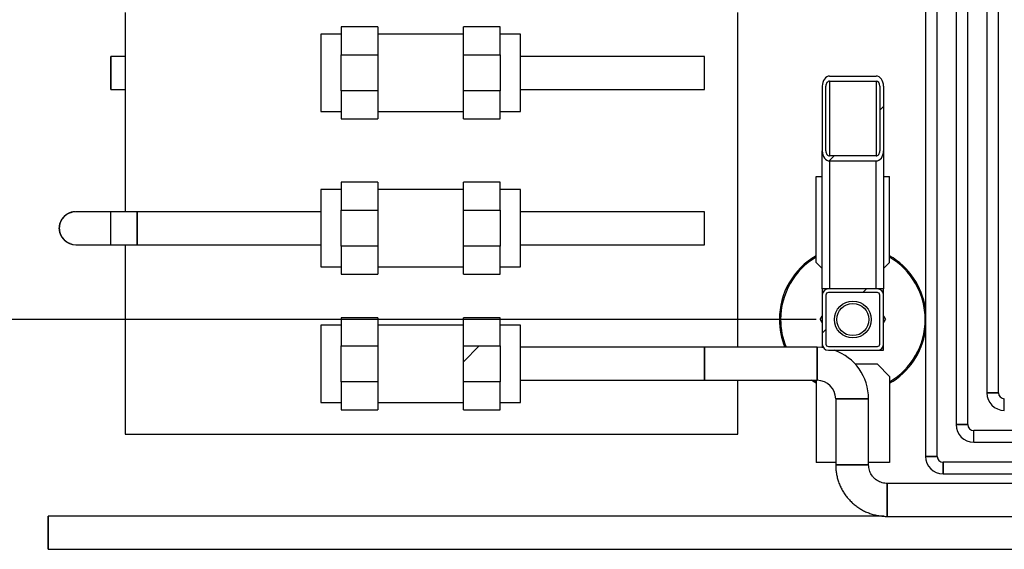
# Model space of a CAD drawing. Header units: millimetres. Extents: x 5 to 589, y 5 to 415.
# Tile 22 of 96: x 266 to 293, y 75 to 90. Entities that reach past the tile are written whole.
import ezdxf

# ---------------------------------------------------------------- set-up
doc = ezdxf.new("R2010")
doc.units = ezdxf.units.MM
doc.layers.add('COTES', color=1, linetype='Continuous')
doc.layers.add('TRAIT-FINS', color=9, linetype='Continuous')
doc.layers.add('TRAIT-FORT', color=4, linetype='Continuous', lineweight=25)
doc.styles.add('SLDTEXTSTYLE0', font='TXT', dxfattribs={"width": 0.75})
doc.dimstyles.new('SLDDIMSTYLE2', dxfattribs={"dimtxt": 3.5, "dimasz": 2, "dimexe": 0, "dimexo": 0.0625, "dimgap": 0.875, "dimtad": 1, "dimlfac": 30, "dimrnd": 1e-09, "dimzin": 12, "dimdsep": 46, "dimtxsty": 'SLDTEXTSTYLE0', "dimsah": 1, "dimcen": 0.09, "dimadec": 0, "dimazin": 3, "dimtfac": 1, "dimtofl": 0, "dimtmove": 0, "dimatfit": 3, "dimfxl": 0, "dimfrac": 2, "dimtolj": 1, "dimtzin": 12, "dimarcsym": 0})

# ---------------------------------------------------------------- blocks, each defined once
blk = doc.blocks.new('_D_17')
at = {"layer": 'COTES', "color": 1}
for p, q in [((287.744, 116.733), (254.654, 116.733)), ((255.654, 116.733), (255.654, 81.733)), ((287.745, 81.733), (254.654, 81.733))]:
    blk.add_line(p, q, dxfattribs=at)
for points in [[(255.654, 116.733), (255.154, 114.733), (256.154, 114.733)], [(255.654, 81.733), (256.154, 83.733), (255.154, 83.733)]]:
    blk.add_solid(points, dxfattribs=at)
at = {"layer": 'COTES', "color": 1, "insert": (251.142, 94.061), "char_height": 3.5, "attachment_point": 1, "rotation": 90, "style": 'SLDTEXTSTYLE0'}
blk.add_mtext('1050', dxfattribs=at)

msp = doc.modelspace()

# ---------------------------------------------------------------- hatches: boundary and pattern name
at = {"layer": 'TRAIT-FINS'}
h = msp.add_hatch(dxfattribs=at)
h.set_pattern_fill('ANSI31', color=9, style=0)
h.paths.add_polyline_path([(274.82038, 88.92273), (274.82038, 87.95069), (275.82038, 87.95069), (275.82038, 88.92273)], flags=0)
h = msp.add_hatch(dxfattribs=at)
h.set_pattern_fill('ANSI31', color=9, style=0)
h.paths.add_polyline_path([(279.15372, 87.95069), (279.15372, 88.92273), (278.15372, 88.92273), (278.15372, 87.95069)], flags=0)
h = msp.add_hatch(dxfattribs=at)
h.set_pattern_fill('ANSI31', color=9, angle=3e-322, style=0)
edge = h.paths.add_edge_path(flags=0)
edge.add_ellipse((288.11118, 86.31852), major_axis=(0, -0.27701), ratio=0.72198821, start_angle=270, end_angle=360)
edge.add_line((288.11118, 86.0415), (289.37784, 86.0415))
edge.add_ellipse((289.37784, 86.31852), major_axis=(0, 0.27701), ratio=0.72198821, start_angle=180, end_angle=270)
edge.add_line((289.57784, 86.31852), (289.57784, 88.07293))
edge.add_ellipse((289.37784, 88.07293), major_axis=(0, -0.27701), ratio=0.72198821, start_angle=90, end_angle=180)
edge.add_line((289.37784, 88.34994), (288.11118, 88.34994))
edge.add_ellipse((288.11118, 88.07293), major_axis=(0, 0.27701), ratio=0.72198821, start_angle=360, end_angle=450)
edge.add_line((287.91118, 88.07293), (287.91118, 86.31852))
edge = h.paths.add_edge_path(flags=0)
edge.add_line((288.11118, 88.21144), (289.37784, 88.21144))
edge.add_ellipse((289.37784, 88.07293), major_axis=(0, -0.13851), ratio=0.72198821, start_angle=90, end_angle=180, ccw=False)
edge.add_line((289.47784, 88.07293), (289.47784, 86.31852))
edge.add_ellipse((289.37784, 86.31852), major_axis=(0, -0.13851), ratio=0.72198821, start_angle=0, end_angle=90, ccw=False)
edge.add_line((289.37784, 86.18001), (288.11118, 86.18001))
edge.add_ellipse((288.11118, 86.31852), major_axis=(0, -0.13851), ratio=0.72198821, start_angle=-90, end_angle=0, ccw=False)
edge.add_line((288.01118, 86.31852), (288.01118, 88.07293))
edge.add_ellipse((288.11118, 88.07293), major_axis=(0, -0.13851), ratio=0.72198821, start_angle=180, end_angle=270, ccw=False)
h = msp.add_hatch(dxfattribs=at)
h.set_pattern_fill('ANSI31', color=9, style=0)
h.paths.add_polyline_path([(274.82038, 84.70199), (274.82038, 83.72995), (275.82038, 83.72995), (275.82038, 84.70199)], flags=0)
h = msp.add_hatch(dxfattribs=at)
h.set_pattern_fill('ANSI31', color=9, style=0)
h.paths.add_polyline_path([(279.15372, 83.72995), (279.15372, 84.70199), (278.15372, 84.70199), (278.15372, 83.72995)], flags=0)
h = msp.add_hatch(dxfattribs=at)
h.set_pattern_fill('ANSI31', color=9, angle=3e-322, style=0)
edge = h.paths.add_edge_path(flags=0)
edge.add_line((289.57784, 81.06649), (289.57784, 82.39976))
edge.add_arc((289.41118, 82.39976), 0.16667, 0, 90)
edge.add_line((289.41118, 82.56642), (288.07791, 82.56642))
edge.add_arc((288.07791, 82.39976), 0.16667, 90, 180)
edge.add_line((287.91124, 82.39976), (287.91124, 81.06649))
edge.add_arc((288.07791, 81.06649), 0.16667, 180, 270)
edge.add_line((288.07791, 80.89982), (289.41118, 80.89982))
edge.add_arc((289.41118, 81.06649), 0.16667, 270, 360)
edge = h.paths.add_edge_path(flags=0)
edge.add_arc((289.41118, 81.06649), 0.06667, -90, 0, ccw=False)
edge.add_line((289.41118, 80.99982), (288.07791, 80.99982))
edge.add_arc((288.07791, 81.06649), 0.06667, 180, 270, ccw=False)
edge.add_line((288.01124, 81.06649), (288.01124, 82.39976))
edge.add_arc((288.07791, 82.39976), 0.06667, 90, 180, ccw=False)
edge.add_line((288.07791, 82.46642), (289.41118, 82.46642))
edge.add_arc((289.41118, 82.39976), 0.06667, 0, 90, ccw=False)
edge.add_line((289.47784, 82.39976), (289.47784, 81.06649))
h = msp.add_hatch(dxfattribs=at)
h.set_pattern_fill('ANSI31', color=9, style=0)
h.paths.add_polyline_path([(274.82038, 81.01624), (274.82038, 80.0442), (275.82038, 80.0442), (275.82038, 81.01624)], flags=0)
h = msp.add_hatch(dxfattribs=at)
h.set_pattern_fill('ANSI31', color=9, style=0)
h.paths.add_polyline_path([(279.15372, 80.0442), (279.15372, 81.01624), (278.15372, 81.01624), (278.15372, 80.0442)], flags=0)

# ---------------------------------------------------------------- linework, layer by layer
at = {"layer": 'TRAIT-FORT', "color": 4, "linetype": 'Continuous', "lineweight": 25}
for p, q in [((292.3884, 100.85068), (292.3884, 79.74081)), ((292.70573, 79.74081), (292.70573, 100.85068)), ((291.55507, 97.51734), (291.55507, 78.87695)), ((291.8724, 78.87695), (291.8724, 97.51734)), ((290.72173, 94.18401), (290.72173, 78.01309)), ((291.03907, 78.01309), (291.03907, 94.18401)), ((268.94504, 90.0755), (268.94504, 84.6643)), ((285.6117, 80.97855), (285.6117, 90.0755)), ((274.82038, 89.48671), (274.27038, 89.48671)), ((274.27038, 89.48671), (274.27038, 87.38671)), ((275.82038, 89.68671), (274.82038, 89.68671)), ((274.82038, 89.68671), (274.82038, 88.92273)), ((275.82038, 89.68671), (275.82038, 88.92273)), ((278.15372, 89.48671), (275.82038, 89.48671)), ((279.15372, 89.68671), (278.15372, 89.68671)), ((278.15372, 88.92273), (278.15372, 89.68671)), ((279.15372, 88.92273), (279.15372, 89.68671)), ((279.70372, 89.48671), (279.15372, 89.48671)), ((279.70372, 87.38671), (279.70372, 89.48671)), ((268.94504, 88.88504), (268.55372, 88.88504)), ((268.55372, 88.88504), (268.55372, 88.43671)), ((274.82038, 88.92273), (275.82038, 88.92273)), ((274.82038, 87.95069), (274.82038, 88.92273)), ((275.82038, 88.92273), (275.82038, 87.95069)), ((278.15372, 88.92273), (279.15372, 88.92273)), ((278.15372, 87.95069), (278.15372, 88.92273)), ((279.15372, 88.92273), (279.15372, 87.95069)), ((284.70372, 88.88504), (279.70372, 88.88504)), ((284.70372, 88.43671), (284.70372, 88.88504)), ((268.55372, 88.43671), (268.55372, 87.98837)), ((284.70372, 87.98837), (284.70372, 88.43671)), ((288.11118, 88.34994), (289.37784, 88.34994)), ((288.11118, 88.21144), (289.37784, 88.21144)), ((288.11118, 88.21144), (288.11118, 86.18001)), ((289.37784, 88.21144), (289.37784, 86.18001)), ((268.55372, 87.98837), (268.94504, 87.98837)), ((275.82038, 87.95069), (274.82038, 87.95069)), ((274.82038, 87.95069), (274.82038, 87.18671)), ((275.82038, 87.95069), (275.82038, 87.18671)), ((279.15372, 87.95069), (278.15372, 87.95069)), ((278.15372, 87.18671), (278.15372, 87.95069)), ((279.15372, 87.18671), (279.15372, 87.95069)), ((279.70372, 87.98837), (284.70372, 87.98837)), ((287.91118, 88.07293), (287.91118, 86.31852)), ((288.01118, 86.31852), (288.01118, 88.07293)), ((289.47784, 88.07293), (289.47784, 86.31852)), ((289.57784, 88.07293), (289.57784, 86.31852)), ((274.27038, 87.38671), (274.82038, 87.38671)), ((275.82038, 87.38671), (278.15372, 87.38671)), ((279.15372, 87.38671), (279.70372, 87.38671)), ((274.82038, 87.18671), (275.82038, 87.18671)), ((278.15372, 87.18671), (279.15372, 87.18671)), ((287.91118, 82.56642), (287.91118, 86.31852)), ((289.57784, 86.31852), (289.57784, 82.56642)), ((289.37784, 86.18001), (288.11118, 86.18001)), ((288.11118, 86.0415), (288.11118, 82.56642)), ((289.37784, 86.0415), (288.11118, 86.0415)), ((289.37784, 82.56642), (289.37784, 86.0415)), ((275.82038, 85.46597), (274.82038, 85.46597)), ((274.82038, 85.46597), (274.82038, 84.70199)), ((275.82038, 85.46597), (275.82038, 84.70199)), ((279.15372, 85.46597), (278.15372, 85.46597)), ((278.15372, 84.70199), (278.15372, 85.46597)), ((279.15372, 84.70199), (279.15372, 85.46597)), ((287.74454, 85.61646), (287.91118, 85.61646)), ((287.74454, 83.28312), (287.74454, 85.61646)), ((289.57784, 85.61646), (289.74454, 85.61646)), ((289.74454, 83.28312), (289.74454, 85.61646)), ((274.82038, 85.26597), (274.27038, 85.26597)), ((274.27038, 85.26597), (274.27038, 83.16597)), ((278.15372, 85.26597), (275.82038, 85.26597)), ((279.70372, 85.26597), (279.15372, 85.26597)), ((279.70372, 83.16597), (279.70372, 85.26597)), ((268.55372, 84.6643), (267.60372, 84.6643)), ((269.27038, 84.6643), (268.55372, 84.6643)), ((268.55372, 84.21597), (268.55372, 84.6643)), ((274.27038, 84.6643), (269.27038, 84.6643)), ((269.27038, 84.6643), (269.27038, 84.21597)), ((274.82038, 84.70199), (275.82038, 84.70199)), ((274.82038, 83.72995), (274.82038, 84.70199)), ((275.82038, 84.70199), (275.82038, 83.72995)), ((278.15372, 83.72995), (278.15372, 84.70199)), ((278.15372, 84.70199), (279.15372, 84.70199)), ((279.15372, 84.70199), (279.15372, 83.72995)), ((284.70372, 84.6643), (279.70372, 84.6643)), ((284.70372, 84.21597), (284.70372, 84.6643)), ((268.55372, 83.76764), (268.55372, 84.21597)), ((269.27038, 84.21597), (269.27038, 83.76764)), ((284.70372, 83.76764), (284.70372, 84.21597)), ((267.60372, 83.76764), (268.55372, 83.76764)), ((268.55372, 83.76764), (269.27038, 83.76764)), ((268.94504, 83.76764), (268.94504, 78.61636)), ((269.27038, 83.76764), (274.27038, 83.76764)), ((275.82038, 83.72995), (274.82038, 83.72995)), ((274.82038, 83.72995), (274.82038, 82.96597)), ((275.82038, 83.72995), (275.82038, 82.96597)), ((279.15372, 83.72995), (278.15372, 83.72995)), ((278.15372, 82.96597), (278.15372, 83.72995)), ((279.15372, 82.96597), (279.15372, 83.72995)), ((279.70372, 83.76764), (284.70372, 83.76764)), ((274.27038, 83.16597), (274.82038, 83.16597)), ((275.82038, 83.16597), (278.15372, 83.16597)), ((279.15372, 83.16597), (279.70372, 83.16597)), ((287.74454, 83.28312), (287.91118, 83.11649)), ((289.57784, 83.11642), (289.74454, 83.28312)), ((274.82038, 82.96597), (275.82038, 82.96597)), ((278.15372, 82.96597), (279.15372, 82.96597)), ((288.07791, 82.56642), (287.91118, 82.56642)), ((287.91121, 82.56646), (287.91121, 82.39976)), ((289.41118, 82.56642), (288.07791, 82.56642)), ((289.57784, 82.56642), (289.41118, 82.56642)), ((289.57788, 82.39976), (289.57788, 82.56646)), ((287.91124, 82.39976), (287.91124, 81.06649)), ((288.01124, 82.39976), (288.01124, 81.06649)), ((289.41118, 82.46642), (288.07791, 82.46642)), ((289.47784, 81.06649), (289.47784, 82.39976)), ((289.57784, 81.06649), (289.57784, 82.39976)), ((275.82038, 81.78022), (274.82038, 81.78022)), ((274.82038, 81.78022), (274.82038, 81.01624)), ((275.82038, 81.78022), (275.82038, 81.01624)), ((279.15372, 81.78022), (278.15372, 81.78022)), ((278.15372, 81.01624), (278.15372, 81.78022)), ((279.15372, 81.01624), (279.15372, 81.78022)), ((287.85927, 81.73312), (287.91124, 81.82314)), ((287.85927, 81.73312), (287.91124, 81.64311)), ((289.57784, 81.82314), (289.62981, 81.73312)), ((289.57784, 81.64311), (289.62981, 81.73312)), ((274.82038, 81.58022), (274.27038, 81.58022)), ((274.27038, 81.58022), (274.27038, 79.48022)), ((278.15372, 81.58022), (275.82038, 81.58022)), ((279.70372, 81.58022), (279.15372, 81.58022)), ((279.70372, 79.48022), (279.70372, 81.58022)), ((274.82038, 81.01624), (275.82038, 81.01624)), ((274.82038, 80.0442), (274.82038, 81.01624)), ((275.82038, 81.01624), (275.82038, 80.0442)), ((278.15372, 81.01624), (279.15372, 81.01624)), ((278.15372, 80.0442), (278.15372, 81.01624)), ((279.15372, 81.01624), (279.15372, 80.0442)), ((284.70372, 80.97855), (279.70372, 80.97855)), ((287.77492, 80.97855), (284.70372, 80.97855)), ((284.70372, 80.97855), (284.70372, 80.53022)), ((287.77492, 80.53022), (287.77492, 80.97855)), ((287.77492, 80.97855), (287.77492, 80.08189)), ((287.91121, 81.06649), (287.91121, 80.97055)), ((288.07791, 80.99982), (289.41118, 80.99982)), ((288.07791, 80.89982), (289.41118, 80.89982)), ((289.41118, 80.89979), (289.57788, 80.89979)), ((289.57788, 80.89979), (289.57788, 81.06649)), ((284.70372, 80.53022), (284.70372, 80.08189)), ((287.77492, 80.08189), (287.77492, 80.53022)), ((289.41121, 80.51646), (288.81357, 80.51646)), ((289.74454, 80.18312), (289.41121, 80.51646)), ((289.74454, 80.18312), (289.74454, 77.84979)), ((274.82038, 80.0442), (274.82038, 79.28022)), ((275.82038, 80.0442), (274.82038, 80.0442)), ((275.82038, 80.0442), (275.82038, 79.28022)), ((278.15372, 79.28022), (278.15372, 80.0442)), ((279.15372, 80.0442), (278.15372, 80.0442)), ((279.15372, 79.28022), (279.15372, 80.0442)), ((279.70372, 80.08189), (284.70372, 80.08189)), ((284.70372, 80.08189), (287.77492, 80.08189)), ((285.6117, 78.61636), (285.6117, 80.08189)), ((287.74454, 80.08189), (287.74454, 77.84979)), ((288.27659, 79.58022), (288.27659, 77.7819)), ((289.17326, 79.58022), (288.27659, 79.58022)), ((288.27659, 79.58022), (288.72492, 79.58022)), ((288.72492, 79.58022), (289.17326, 79.58022)), ((289.17326, 77.7819), (289.17326, 79.58022)), ((292.70573, 79.74081), (292.3884, 79.74081)), ((292.8644, 79.26481), (292.8644, 79.58214)), ((274.27038, 79.48022), (274.82038, 79.48022)), ((275.82038, 79.48022), (278.15372, 79.48022)), ((279.15372, 79.48022), (279.70372, 79.48022)), ((274.82038, 79.28022), (275.82038, 79.28022)), ((278.15372, 79.28022), (279.15372, 79.28022)), ((291.8724, 78.87695), (291.55507, 78.87695)), ((291.55507, 78.87695), (291.71373, 78.87695)), ((291.71373, 78.87695), (291.8724, 78.87695)), ((268.94504, 78.61636), (285.6117, 78.61636)), ((320.49385, 78.71828), (292.03107, 78.71828)), ((292.03107, 78.55962), (292.03107, 78.71828)), ((292.03107, 78.40095), (292.03107, 78.55962)), ((292.03107, 78.40095), (320.49385, 78.40095)), ((291.03907, 78.01309), (290.72173, 78.01309)), ((288.27659, 77.84979), (287.74454, 77.84979)), ((288.27659, 77.7819), (289.17326, 77.7819)), ((289.17326, 77.7819), (288.27659, 77.7819)), ((289.74454, 77.84979), (289.17326, 77.84979)), ((321.82719, 77.85443), (291.19773, 77.85443)), ((291.19773, 77.53709), (291.19773, 77.85443)), ((291.19773, 77.85443), (291.19773, 77.69576)), ((291.19773, 77.69576), (291.19773, 77.53709)), ((291.19773, 77.53709), (321.82719, 77.53709)), ((326.49744, 77.28024), (289.67492, 77.28024)), ((289.59756, 76.38649), (266.85284, 76.3861)), ((289.67492, 76.38357), (326.49744, 76.38357)), ((266.85285, 75.48944), (402.16493, 75.4917))]:
    msp.add_line(p, q, dxfattribs=at)
at = {"layer": 'TRAIT-FORT', "color": 4, "linetype": 'Continuous', "lineweight": 25, "flags": 128}
for points in [[(287.93656, 80.96918), (287.90395, 80.97259), (287.77492, 80.97855)], [(287.74454, 80.00107), (287.65741, 80.05439), (287.61609, 80.08189)], [(287.67628, 80.08189), (287.69591, 80.06935), (287.74454, 80.03967)], [(289.67492, 77.28024), (289.67492, 77.2787), (289.67492, 77.26652), (289.67492, 77.24247), (289.67492, 77.20723), (289.67492, 77.16175), (289.67492, 77.10727), (289.67492, 77.04529), (289.67492, 76.97748), (289.67492, 76.9057), (289.67492, 76.8319)], [(289.67492, 76.8319), (289.67492, 76.75811), (289.67492, 76.68633), (289.67492, 76.61852), (289.67492, 76.55653), (289.67492, 76.50205), (289.67492, 76.45657), (289.67492, 76.42133), (289.67492, 76.39729), (289.67492, 76.3851), (289.67492, 76.38376)], [(266.85293, 75.93777), (266.85293, 75.86398), (266.85293, 75.7922), (266.85292, 75.72439), (266.85292, 75.6624), (266.85291, 75.60792), (266.8529, 75.56244), (266.85289, 75.5272), (266.85287, 75.50316), (266.85286, 75.49097), (266.85285, 75.49097), (266.85283, 75.50316), (266.85282, 75.5272), (266.85281, 75.56244), (266.85279, 75.60792), (266.85278, 75.6624), (266.85277, 75.72439), (266.85277, 75.7922), (266.85276, 75.86398), (266.85276, 75.93777), (266.85276, 76.01156), (266.85276, 76.08334), (266.85277, 76.15115), (266.85277, 76.21314), (266.85278, 76.26762), (266.85279, 76.3131), (266.8528, 76.34834), (266.85282, 76.37239), (266.85283, 76.38457), (266.85285, 76.38457), (266.85286, 76.37239), (266.85287, 76.34834), (266.85289, 76.3131), (266.8529, 76.26762), (266.85291, 76.21314), (266.85292, 76.15115), (266.85292, 76.08334), (266.85293, 76.01156), (266.85293, 75.93777)]]:
    msp.add_lwpolyline(points, dxfattribs=at)
at = {"layer": 'TRAIT-FORT', "color": 4, "linetype": 'Continuous', "lineweight": 25}
for radius in [0.5, 0.43685]:
    msp.add_circle((288.74454, 81.73312), radius, dxfattribs=at)
for centre, radius, start, end in [((267.60372, 84.21597), 0.44833, 90, 270), ((267.60372, 84.21597), 0.44833, 90, 180), ((267.60372, 84.21597), 0.44833, 180, 270), ((288.74454, 81.73312), 2, 120, 180), ((288.74454, 81.73312), 1.96667, 120.562275, 180), ((288.74454, 81.73312), 2, 8.661718, 60), ((288.74454, 81.73312), 1.96667, 300.562275, 59.437725), ((288.07791, 82.39976), 0.16667, 90, 180), ((289.41118, 82.39976), 0.16667, 0, 90), ((288.07791, 82.39976), 0.06667, 90, 180), ((289.41118, 82.39976), 0.06667, 0, 90), ((288.74454, 81.73312), 2, 180, 202.165602), ((288.74454, 81.73312), 1.96667, 180, 202.561788), ((288.74454, 81.73312), 2, 300, 351.338282), ((288.07791, 81.06649), 0.16667, 180, 270), ((288.07791, 81.06649), 0.06667, 180, 270), ((287.77492, 79.58022), 1.39833, 360, 70.681999), ((289.41118, 81.06649), 0.06667, 270, 0), ((289.41118, 81.06649), 0.16667, 270, 0), ((287.77492, 79.58022), 0.50167, 360, 90), ((292.8644, 79.74081), 0.476, 180, 270), ((292.8644, 79.74081), 0.15867, 180, 270), ((292.03107, 78.87695), 0.476, 180, 270), ((292.03107, 78.87695), 0.15867, 180, 270), ((291.19773, 78.01309), 0.476, 180, 270), ((291.19773, 78.01309), 0.15867, 180, 270), ((579.6704, 76.95003), 289.99566, 179.93476, 180.0233393), ((579.87397, 76.7138), 290.19923, 179.9766832, 180.0652003)]:
    msp.add_arc(centre, radius, start, end, dxfattribs=at)
for centre, major_axis, start_param, end_param in [((288.11118, 88.07293), (0, 0.27701), 0, 1.57079633), ((288.11118, 88.07293), (0, -0.13851), 3.14159265, 4.71238898), ((289.37784, 88.07293), (0, -0.27701), 1.57079633, 3.14159265), ((289.37784, 88.07293), (0, -0.13851), 1.57079633, 3.14159265), ((288.11118, 86.31852), (0, -0.27701), 4.71238898, 6.28318531), ((288.11118, 86.31852), (0, -0.13851), 4.71238898, 6.28318531), ((289.37784, 86.31852), (0, 0.27701), 3.14159265, 4.71238898), ((289.37784, 86.31852), (0, -0.13851), 0, 1.57079633)]:
    msp.add_ellipse(centre, major_axis=major_axis, ratio=0.72198821, start_param=start_param, end_param=end_param, dxfattribs=at)
for points, knots in [([(268.55372, 87.98837), (268.55372, 87.98983), (268.55372, 87.99283), (268.55372, 88.01777), (268.55372, 88.05913), (268.55372, 88.11745), (268.55372, 88.18913), (268.55372, 88.26948), (268.55372, 88.35304), (268.55372, 88.43671), (268.55372, 88.52038), (268.55372, 88.60394), (268.55372, 88.68429), (268.55372, 88.75597), (268.55372, 88.81429), (268.55372, 88.85565), (268.55372, 88.88059), (268.55372, 88.88359), (268.55372, 88.88504)], [0, 0, 0, 0, 0.05825802, 0.12000566, 0.18432041, 0.25, 0.31567959, 0.37999434, 0.44174198, 0.5, 0.55825802, 0.62000566, 0.68432041, 0.75, 0.81567959, 0.87999434, 0.94174198, 1, 1, 1, 1]), ([(284.70372, 87.98837), (284.70372, 87.98983), (284.70372, 87.99283), (284.70372, 88.01777), (284.70372, 88.05913), (284.70372, 88.11745), (284.70372, 88.18913), (284.70372, 88.26948), (284.70372, 88.35304), (284.70372, 88.43671), (284.70372, 88.52038), (284.70372, 88.60394), (284.70372, 88.68429), (284.70372, 88.75597), (284.70372, 88.81429), (284.70372, 88.85565), (284.70372, 88.88059), (284.70372, 88.88359), (284.70372, 88.88504)], [0, 0, 0, 0, 0.05825802, 0.12000566, 0.18432041, 0.25, 0.31567959, 0.37999434, 0.44174198, 0.5, 0.55825802, 0.62000566, 0.68432041, 0.75, 0.81567959, 0.87999434, 0.94174198, 1, 1, 1, 1]), ([(267.59052, 84.66309), (267.56761, 84.6618), (267.51573, 84.65887), (267.4365, 84.63482), (267.35613, 84.59357), (267.28446, 84.53523), (267.22614, 84.46356), (267.18478, 84.3832), (267.15984, 84.29964), (267.15684, 84.24332), (267.15538, 84.21597)], [0, 0, 0, 0, 0.09954535, 0.22541285, 0.35651315, 0.49039559, 0.62427803, 0.75537834, 0.88124583, 1, 1, 1, 1]), ([(267.44647, 83.79688), (267.44387, 83.7976), (267.41223, 83.80646), (267.3565, 83.83957), (267.28434, 83.89639), (267.22622, 83.96847), (267.18457, 84.04872), (267.16055, 84.1323), (267.15288, 84.21597), (267.16055, 84.29964), (267.18457, 84.3832), (267.2262, 84.46353), (267.28443, 84.53531), (267.35618, 84.59326), (267.43575, 84.63563), (267.4927, 84.64954), (267.52027, 84.65628)], [0, 0, 0, 0, 0.00697117, 0.08482333, 0.16432762, 0.24383191, 0.32168407, 0.39642879, 0.46694936, 0.53746993, 0.61221466, 0.69006682, 0.76957111, 0.8490754, 0.92692756, 1, 1, 1, 1]), ([(268.55372, 83.76764), (268.55372, 83.76909), (268.55372, 83.77209), (268.55372, 83.79703), (268.55372, 83.83839), (268.55372, 83.89671), (268.55372, 83.96839), (268.55372, 84.04874), (268.55372, 84.1323), (268.55372, 84.21597), (268.55372, 84.29964), (268.55372, 84.3832), (268.55372, 84.46355), (268.55372, 84.53523), (268.55372, 84.59355), (268.55372, 84.63491), (268.55372, 84.65985), (268.55372, 84.66285), (268.55372, 84.6643)], [0, 0, 0, 0, 0.05825802, 0.12000566, 0.18432041, 0.25, 0.31567959, 0.37999434, 0.44174198, 0.5, 0.55825802, 0.62000566, 0.68432041, 0.75, 0.81567959, 0.87999434, 0.94174198, 1, 1, 1, 1]), ([(268.55372, 83.76764), (268.55372, 83.76909), (268.55372, 83.77209), (268.55372, 83.79703), (268.55372, 83.83839), (268.55372, 83.89671), (268.55372, 83.96839), (268.55372, 84.04874), (268.55372, 84.1323), (268.55372, 84.21597), (268.55372, 84.29964), (268.55372, 84.3832), (268.55372, 84.46355), (268.55372, 84.53523), (268.55372, 84.59355), (268.55372, 84.63491), (268.55372, 84.65985), (268.55372, 84.66285), (268.55372, 84.6643)], [0, 0, 0, 0, 0.05825802, 0.12000566, 0.18432041, 0.25, 0.31567959, 0.37999434, 0.44174198, 0.5, 0.55825802, 0.62000566, 0.68432041, 0.75, 0.81567959, 0.87999434, 0.94174198, 1, 1, 1, 1]), ([(269.27038, 83.76764), (269.27038, 83.76909), (269.27038, 83.77209), (269.27038, 83.79703), (269.27038, 83.83839), (269.27038, 83.89671), (269.27038, 83.96839), (269.27038, 84.04874), (269.27038, 84.1323), (269.27038, 84.21597), (269.27038, 84.29964), (269.27038, 84.3832), (269.27038, 84.46355), (269.27038, 84.53523), (269.27038, 84.59355), (269.27038, 84.63491), (269.27038, 84.65985), (269.27038, 84.66285), (269.27038, 84.6643)], [0, 0, 0, 0, 0.058258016, 0.120005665, 0.184320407, 0.25, 0.315679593, 0.379994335, 0.441741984, 0.5, 0.558258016, 0.620005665, 0.684320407, 0.75, 0.815679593, 0.879994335, 0.941741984, 1, 1, 1, 1]), ([(269.27038, 83.76764), (269.27038, 83.76909), (269.27038, 83.77209), (269.27038, 83.79703), (269.27038, 83.83839), (269.27038, 83.89671), (269.27038, 83.96839), (269.27038, 84.04874), (269.27038, 84.1323), (269.27038, 84.21597), (269.27038, 84.29964), (269.27038, 84.3832), (269.27038, 84.46355), (269.27038, 84.53523), (269.27038, 84.59355), (269.27038, 84.63491), (269.27038, 84.65985), (269.27038, 84.66285), (269.27038, 84.6643)], [0, 0, 0, 0, 0.05825802, 0.12000566, 0.18432041, 0.25, 0.31567959, 0.37999434, 0.44174198, 0.5, 0.55825802, 0.62000566, 0.68432041, 0.75, 0.81567959, 0.87999434, 0.94174198, 1, 1, 1, 1]), ([(284.70372, 83.76764), (284.70372, 83.76909), (284.70372, 83.77209), (284.70372, 83.79703), (284.70372, 83.83839), (284.70372, 83.89671), (284.70372, 83.96839), (284.70372, 84.04874), (284.70372, 84.1323), (284.70372, 84.21597), (284.70372, 84.29964), (284.70372, 84.3832), (284.70372, 84.46355), (284.70372, 84.53523), (284.70372, 84.59355), (284.70372, 84.63491), (284.70372, 84.65985), (284.70372, 84.66285), (284.70372, 84.6643)], [0, 0, 0, 0, 0.05825802, 0.12000566, 0.18432041, 0.25, 0.31567959, 0.37999434, 0.44174198, 0.5, 0.55825802, 0.62000566, 0.68432041, 0.75, 0.81567959, 0.87999434, 0.94174198, 1, 1, 1, 1]), ([(267.15538, 84.21597), (267.15684, 84.18863), (267.15984, 84.1323), (267.18478, 84.04874), (267.22614, 83.96841), (267.28444, 83.89663), (267.35618, 83.83868), (267.43568, 83.79635), (267.49255, 83.78245), (267.52004, 83.77572)], [0, 0, 0, 0, 0.13234739, 0.27262234, 0.41872908, 0.5679364, 0.71714373, 0.86325046, 1, 1, 1, 1]), ([(284.70372, 80.08189), (284.70372, 80.08334), (284.70372, 80.08634), (284.70372, 80.11128), (284.70372, 80.15264), (284.70372, 80.21096), (284.70372, 80.28264), (284.70372, 80.36299), (284.70372, 80.44655), (284.70372, 80.53022), (284.70372, 80.61389), (284.70372, 80.69745), (284.70372, 80.7778), (284.70372, 80.84948), (284.70372, 80.9078), (284.70372, 80.94916), (284.70372, 80.9741), (284.70372, 80.9771), (284.70372, 80.97855)], [0, 0, 0, 0, 0.05825802, 0.12000566, 0.18432041, 0.25, 0.31567959, 0.37999434, 0.44174198, 0.5, 0.55825802, 0.62000566, 0.68432041, 0.75, 0.81567959, 0.87999434, 0.94174198, 1, 1, 1, 1]), ([(284.70372, 80.08189), (284.70372, 80.08334), (284.70372, 80.08634), (284.70372, 80.11128), (284.70372, 80.15264), (284.70372, 80.21096), (284.70372, 80.28264), (284.70372, 80.36299), (284.70372, 80.44655), (284.70372, 80.53022), (284.70372, 80.61389), (284.70372, 80.69745), (284.70372, 80.7778), (284.70372, 80.84948), (284.70372, 80.9078), (284.70372, 80.94916), (284.70372, 80.9741), (284.70372, 80.9771), (284.70372, 80.97855)], [0, 0, 0, 0, 0.05825802, 0.12000566, 0.18432041, 0.25, 0.31567959, 0.37999434, 0.44174198, 0.5, 0.55825802, 0.62000566, 0.68432041, 0.75, 0.81567959, 0.87999434, 0.94174198, 1, 1, 1, 1]), ([(287.77492, 80.08189), (287.77492, 80.08334), (287.77492, 80.08634), (287.77492, 80.11128), (287.77492, 80.15264), (287.77492, 80.21096), (287.77492, 80.28264), (287.77492, 80.36299), (287.77492, 80.44655), (287.77492, 80.53022), (287.77492, 80.61389), (287.77492, 80.69745), (287.77492, 80.7778), (287.77492, 80.84948), (287.77492, 80.9078), (287.77492, 80.94916), (287.77492, 80.9741), (287.77492, 80.9771), (287.77492, 80.97855)], [0, 0, 0, 0, 0.05825802, 0.12000566, 0.18432041, 0.25, 0.31567959, 0.37999434, 0.44174198, 0.5, 0.55825802, 0.62000566, 0.68432041, 0.75, 0.81567959, 0.87999434, 0.94174198, 1, 1, 1, 1]), ([(287.77492, 80.08189), (287.77492, 80.08334), (287.77492, 80.08634), (287.77492, 80.11128), (287.77492, 80.15264), (287.77492, 80.21096), (287.77492, 80.28264), (287.77492, 80.36299), (287.77492, 80.44655), (287.77492, 80.53022), (287.77492, 80.61389), (287.77492, 80.69745), (287.77492, 80.7778), (287.77492, 80.84948), (287.77492, 80.9078), (287.77492, 80.94916), (287.77492, 80.9741), (287.77492, 80.9771), (287.77492, 80.97855)], [0, 0, 0, 0, 0.05825802, 0.12000566, 0.18432041, 0.25, 0.31567959, 0.37999434, 0.44174198, 0.5, 0.55825802, 0.62000566, 0.68432041, 0.75, 0.81567959, 0.87999434, 0.94174198, 1, 1, 1, 1]), ([(288.27659, 79.58022), (288.27804, 79.58022), (288.28104, 79.58022), (288.30598, 79.58022), (288.34735, 79.58022), (288.40566, 79.58022), (288.47734, 79.58022), (288.55769, 79.58022), (288.64125, 79.58022), (288.72492, 79.58022), (288.8086, 79.58022), (288.89215, 79.58022), (288.97251, 79.58022), (289.04419, 79.58022), (289.1025, 79.58022), (289.14386, 79.58022), (289.16881, 79.58022), (289.1718, 79.58022), (289.17326, 79.58022)], [0, 0, 0, 0, 0.05825802, 0.12000566, 0.18432041, 0.25, 0.31567959, 0.37999434, 0.44174198, 0.5, 0.55825802, 0.62000566, 0.68432041, 0.75, 0.81567959, 0.87999434, 0.94174198, 1, 1, 1, 1]), ([(288.27659, 79.58022), (288.27804, 79.58022), (288.28104, 79.58022), (288.30598, 79.58022), (288.34735, 79.58022), (288.40566, 79.58022), (288.47734, 79.58022), (288.55769, 79.58022), (288.64125, 79.58022), (288.72492, 79.58022), (288.8086, 79.58022), (288.89215, 79.58022), (288.97251, 79.58022), (289.04419, 79.58022), (289.1025, 79.58022), (289.14386, 79.58022), (289.16881, 79.58022), (289.1718, 79.58022), (289.17326, 79.58022)], [0, 0, 0, 0, 0.05825802, 0.12000566, 0.18432041, 0.25, 0.31567959, 0.37999434, 0.44174198, 0.5, 0.55825802, 0.62000566, 0.68432041, 0.75, 0.81567959, 0.87999434, 0.94174198, 1, 1, 1, 1]), ([(292.3884, 79.74081), (292.39052, 79.74081), (292.39378, 79.74081), (292.41356, 79.74081), (292.43404, 79.74081), (292.45946, 79.74081), (292.4964, 79.74081), (292.54707, 79.74081), (292.59773, 79.74081), (292.63467, 79.74081), (292.66009, 79.74081), (292.68057, 79.74081), (292.70035, 79.74081), (292.70361, 79.74081), (292.70573, 79.74081)], [0, 0, 0, 0, 0.11972842, 0.18418033, 0.25, 0.31581967, 0.38027158, 0.5, 0.61972842, 0.68418033, 0.75, 0.81581967, 0.88027158, 1, 1, 1, 1]), ([(292.3884, 79.74081), (292.39052, 79.74081), (292.39378, 79.74081), (292.41356, 79.74081), (292.43404, 79.74081), (292.45946, 79.74081), (292.4964, 79.74081), (292.54707, 79.74081), (292.59773, 79.74081), (292.63467, 79.74081), (292.66009, 79.74081), (292.68057, 79.74081), (292.70035, 79.74081), (292.70361, 79.74081), (292.70573, 79.74081)], [0, 0, 0, 0, 0.119728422, 0.18418033, 0.25, 0.31581967, 0.380271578, 0.5, 0.619728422, 0.68418033, 0.75, 0.81581967, 0.880271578, 1, 1, 1, 1]), ([(292.8644, 79.26481), (292.8644, 79.26693), (292.8644, 79.27019), (292.8644, 79.28997), (292.8644, 79.31045), (292.8644, 79.33587), (292.8644, 79.37281), (292.8644, 79.42348), (292.8644, 79.47414), (292.8644, 79.51108), (292.8644, 79.5365), (292.8644, 79.55698), (292.8644, 79.57676), (292.8644, 79.58002), (292.8644, 79.58214)], [0, 0, 0, 0, 0.11972842, 0.18418033, 0.25, 0.31581967, 0.38027158, 0.5, 0.61972842, 0.68418033, 0.75, 0.81581967, 0.88027158, 1, 1, 1, 1]), ([(292.8644, 79.26481), (292.8644, 79.26693), (292.8644, 79.27019), (292.8644, 79.28997), (292.8644, 79.31045), (292.8644, 79.33587), (292.8644, 79.37281), (292.8644, 79.42348), (292.8644, 79.47414), (292.8644, 79.51108), (292.8644, 79.5365), (292.8644, 79.55698), (292.8644, 79.57676), (292.8644, 79.58002), (292.8644, 79.58214)], [0, 0, 0, 0, 0.11972842, 0.18418033, 0.25, 0.31581967, 0.38027158, 0.5, 0.61972842, 0.68418033, 0.75, 0.81581967, 0.88027158, 1, 1, 1, 1]), ([(291.55507, 78.87695), (291.55719, 78.87695), (291.56045, 78.87695), (291.58023, 78.87695), (291.60071, 78.87695), (291.62613, 78.87695), (291.66307, 78.87695), (291.71373, 78.87695), (291.7644, 78.87695), (291.80134, 78.87695), (291.82676, 78.87695), (291.84723, 78.87695), (291.86702, 78.87695), (291.87028, 78.87695), (291.8724, 78.87695)], [0, 0, 0, 0, 0.119728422, 0.18418033, 0.25, 0.31581967, 0.380271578, 0.5, 0.619728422, 0.68418033, 0.75, 0.81581967, 0.880271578, 1, 1, 1, 1]), ([(291.55507, 78.87695), (291.55719, 78.87695), (291.56045, 78.87695), (291.58023, 78.87695), (291.60071, 78.87695), (291.62613, 78.87695), (291.66307, 78.87695), (291.71373, 78.87695), (291.7644, 78.87695), (291.80134, 78.87695), (291.82676, 78.87695), (291.84723, 78.87695), (291.86702, 78.87695), (291.87028, 78.87695), (291.8724, 78.87695)], [0, 0, 0, 0, 0.11972842, 0.18418033, 0.25, 0.31581967, 0.38027158, 0.5, 0.61972842, 0.68418033, 0.75, 0.81581967, 0.88027158, 1, 1, 1, 1]), ([(292.03107, 78.40095), (292.03107, 78.40307), (292.03107, 78.40633), (292.03107, 78.42612), (292.03107, 78.44659), (292.03107, 78.47201), (292.03107, 78.50895), (292.03107, 78.55962), (292.03107, 78.61028), (292.03107, 78.64722), (292.03107, 78.67264), (292.03107, 78.69312), (292.03107, 78.71291), (292.03107, 78.71617), (292.03107, 78.71828)], [0, 0, 0, 0, 0.119728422, 0.18418033, 0.25, 0.31581967, 0.380271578, 0.5, 0.619728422, 0.68418033, 0.75, 0.81581967, 0.880271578, 1, 1, 1, 1]), ([(292.03107, 78.40095), (292.03107, 78.40307), (292.03107, 78.40633), (292.03107, 78.42612), (292.03107, 78.44659), (292.03107, 78.47201), (292.03107, 78.50895), (292.03107, 78.55962), (292.03107, 78.61028), (292.03107, 78.64722), (292.03107, 78.67264), (292.03107, 78.69312), (292.03107, 78.71291), (292.03107, 78.71617), (292.03107, 78.71828)], [0, 0, 0, 0, 0.11972842, 0.18418033, 0.25, 0.31581967, 0.38027158, 0.5, 0.61972842, 0.68418033, 0.75, 0.81581967, 0.88027158, 1, 1, 1, 1]), ([(290.72173, 78.01309), (290.72385, 78.01309), (290.72711, 78.01309), (290.7469, 78.01309), (290.76738, 78.01309), (290.7928, 78.01309), (290.82974, 78.01309), (290.8804, 78.01309), (290.93106, 78.01309), (290.968, 78.01309), (290.99342, 78.01309), (291.0139, 78.01309), (291.03369, 78.01309), (291.03695, 78.01309), (291.03907, 78.01309)], [0, 0, 0, 0, 0.11972842, 0.18418033, 0.25, 0.31581967, 0.38027158, 0.5, 0.61972842, 0.68418033, 0.75, 0.81581967, 0.88027158, 1, 1, 1, 1]), ([(290.72173, 78.01309), (290.72385, 78.01309), (290.72711, 78.01309), (290.7469, 78.01309), (290.76738, 78.01309), (290.7928, 78.01309), (290.82974, 78.01309), (290.8804, 78.01309), (290.93106, 78.01309), (290.968, 78.01309), (290.99342, 78.01309), (291.0139, 78.01309), (291.03369, 78.01309), (291.03695, 78.01309), (291.03907, 78.01309)], [0, 0, 0, 0, 0.11972842, 0.18418033, 0.25, 0.31581967, 0.38027158, 0.5, 0.61972842, 0.68418033, 0.75, 0.81581967, 0.88027158, 1, 1, 1, 1]), ([(288.27659, 77.7819), (288.27701, 77.75612), (288.27811, 77.68989), (288.28905, 77.5836), (288.31133, 77.4642), (288.34404, 77.34718), (288.38673, 77.23344), (288.43913, 77.12383), (288.50083, 77.01917), (288.57137, 76.92026), (288.65023, 76.82783), (288.7368, 76.74259), (288.83043, 76.66517), (288.93042, 76.59617), (289.03602, 76.53609), (289.14643, 76.48539), (289.26081, 76.44446), (289.37832, 76.41357), (289.49806, 76.39311), (289.59732, 76.38451), (289.65634, 76.38379), (289.67492, 76.38357)], [0, 0, 0, 0, 0.035226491, 0.090475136, 0.145734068, 0.200993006, 0.256251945, 0.311510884, 0.366769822, 0.422028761, 0.477287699, 0.532546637, 0.587805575, 0.643064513, 0.698323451, 0.753582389, 0.808841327, 0.864100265, 0.919359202, 0.97461814, 1, 1, 1, 1]), ([(288.27659, 77.7819), (288.27803, 77.7819), (288.28101, 77.7819), (288.30592, 77.7819), (288.34726, 77.7819), (288.40554, 77.7819), (288.4772, 77.7819), (288.55754, 77.7819), (288.64109, 77.7819), (288.72476, 77.7819), (288.80843, 77.7819), (288.892, 77.7819), (288.97235, 77.7819), (289.04415, 77.7819), (289.10212, 77.7819), (289.14452, 77.7819), (289.15846, 77.7819), (289.1652, 77.7819)], [0, 0, 0, 0, 0.06195285, 0.12761665, 0.19601036, 0.26585547, 0.33570059, 0.4040943, 0.4697581, 0.53171095, 0.5936638, 0.6593276, 0.7277213, 0.79756642, 0.86741154, 0.93580524, 1, 1, 1, 1]), ([(288.27659, 77.7819), (288.27804, 77.7819), (288.28104, 77.7819), (288.30598, 77.7819), (288.34735, 77.7819), (288.40566, 77.7819), (288.47734, 77.7819), (288.55769, 77.7819), (288.64125, 77.7819), (288.72492, 77.7819), (288.80859, 77.7819), (288.89216, 77.7819), (288.97249, 77.7819), (289.04426, 77.7819), (289.10221, 77.7819), (289.14458, 77.7819), (289.1585, 77.7819), (289.16523, 77.7819)], [0, 0, 0, 0, 0.06195287, 0.12761669, 0.19601042, 0.26585556, 0.3357007, 0.40409443, 0.46975825, 0.53171112, 0.59366399, 0.65932782, 0.72772154, 0.79756668, 0.86741182, 0.93580555, 1, 1, 1, 1]), ([(289.67492, 77.28024), (289.66567, 77.28039), (289.63221, 77.28096), (289.57478, 77.28861), (289.50456, 77.30816), (289.4379, 77.33777), (289.37621, 77.37667), (289.3208, 77.42409), (289.27281, 77.47901), (289.23327, 77.54029), (289.20297, 77.60664), (289.1827, 77.67667), (289.17418, 77.73575), (289.17348, 77.77094), (289.17326, 77.7819)], [0, 0, 0, 0, 0.0352448, 0.12748098, 0.219786, 0.31209115, 0.40439629, 0.49670143, 0.58900657, 0.6813117, 0.77361683, 0.86592197, 0.95822709, 1, 1, 1, 1]), ([(291.19773, 77.53709), (291.19773, 77.53921), (291.19773, 77.54247), (291.19773, 77.56226), (291.19773, 77.58274), (291.19773, 77.60816), (291.19773, 77.6451), (291.19773, 77.69576), (291.19773, 77.74642), (291.19773, 77.78336), (291.19773, 77.80878), (291.19773, 77.82926), (291.19773, 77.84905), (291.19773, 77.85231), (291.19773, 77.85443)], [0, 0, 0, 0, 0.11972842, 0.18418033, 0.25, 0.31581967, 0.38027158, 0.5, 0.61972842, 0.68418033, 0.75, 0.81581967, 0.88027158, 1, 1, 1, 1]), ([(291.19773, 77.53709), (291.19773, 77.53921), (291.19773, 77.54247), (291.19773, 77.56226), (291.19773, 77.58274), (291.19773, 77.60816), (291.19773, 77.6451), (291.19773, 77.69576), (291.19773, 77.74642), (291.19773, 77.78336), (291.19773, 77.80878), (291.19773, 77.82926), (291.19773, 77.84905), (291.19773, 77.85231), (291.19773, 77.85443)], [0, 0, 0, 0, 0.11972842, 0.18418033, 0.25, 0.31581967, 0.38027158, 0.5, 0.61972842, 0.68418033, 0.75, 0.81581967, 0.88027158, 1, 1, 1, 1]), ([(289.67492, 76.38357), (289.67491, 76.38502), (289.67489, 76.38802), (289.67486, 76.41296), (289.67483, 76.45432), (289.67481, 76.51264), (289.67479, 76.58432), (289.67477, 76.66467), (289.67476, 76.74823), (289.67476, 76.8319), (289.67476, 76.91557), (289.67477, 76.99913), (289.67479, 77.07948), (289.67481, 77.15116), (289.67483, 77.20948), (289.67486, 77.25084), (289.67489, 77.27578), (289.67491, 77.27878), (289.67492, 77.28024)], [0, 0, 0, 0, 0.05825802, 0.12000566, 0.18432041, 0.25, 0.31567959, 0.37999434, 0.44174198, 0.5, 0.55825802, 0.62000566, 0.68432041, 0.75, 0.81567959, 0.87999434, 0.94174198, 1, 1, 1, 1]), ([(289.67492, 76.38357), (289.67492, 76.38502), (289.67492, 76.38802), (289.67492, 76.41296), (289.67492, 76.45432), (289.67492, 76.51264), (289.67492, 76.58432), (289.67492, 76.66467), (289.67492, 76.74823), (289.67492, 76.8319), (289.67492, 76.91557), (289.67492, 76.99913), (289.67492, 77.07948), (289.67492, 77.15116), (289.67492, 77.20948), (289.67492, 77.25084), (289.67492, 77.27578), (289.67492, 77.27878), (289.67492, 77.28024)], [0, 0, 0, 0, 0.05825802, 0.12000566, 0.18432041, 0.25, 0.31567959, 0.37999434, 0.44174198, 0.5, 0.55825802, 0.62000566, 0.68432041, 0.75, 0.81567959, 0.87999434, 0.94174198, 1, 1, 1, 1]), ([(266.85285, 75.48944), (266.85286, 75.49089), (266.85287, 75.49389), (266.85288, 75.51883), (266.8529, 75.56019), (266.85291, 75.61851), (266.85292, 75.69019), (266.85293, 75.77054), (266.85293, 75.8541), (266.85293, 75.93777), (266.85293, 76.02144), (266.85292, 76.105), (266.85291, 76.18535), (266.8529, 76.25703), (266.85289, 76.31535), (266.85287, 76.35671), (266.85285, 76.38165), (266.85284, 76.38465), (266.85284, 76.3861)], [0, 0, 0, 0, 0.05825802, 0.12000566, 0.18432041, 0.25, 0.31567959, 0.37999434, 0.44174198, 0.5, 0.55825802, 0.62000566, 0.68432041, 0.75, 0.81567959, 0.87999434, 0.94174198, 1, 1, 1, 1])]:
    msp.add_open_spline(points, degree=3, knots=knots, dxfattribs=at)

# ---------------------------------------------------------------- dimensions: what is measured, and where the dimension line sits
at = {"layer": 'COTES', "color": 1}
dim = msp.add_linear_dim(base=(255.65385, 81.73312), p1=(288.74448, 116.73319), p2=(288.74454, 81.73312), angle=90, dimstyle='SLDDIMSTYLE2', dxfattribs=at)
dim.commit()
dim.dimension.update_dxf_attribs({"geometry": '_D_17', "text_midpoint": (255.65385, 99.23316), "dimtype": 160})

doc.saveas('drawing.dxf')
